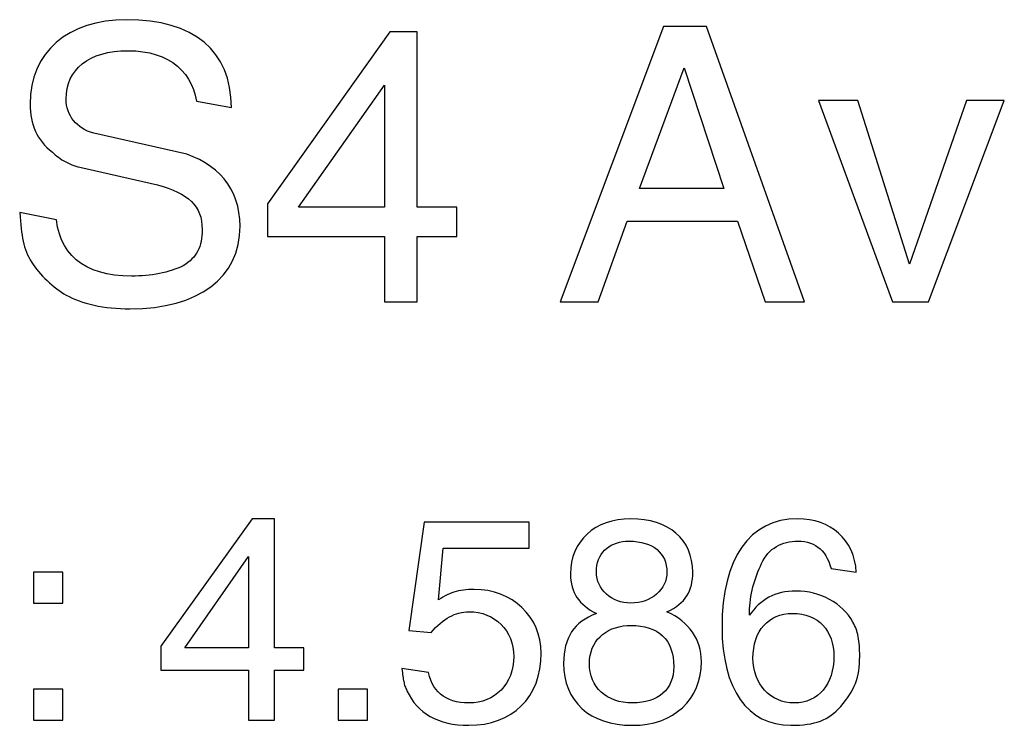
# Model space of a CAD drawing. Extents: x -3.1 to 3.1, y -5.2 to 5.4.
# Tile 21 of 30: x -2.337 to -1.765, y 4.79 to 5.2. Entities that reach past the tile are written whole.
import ezdxf

# ---------------------------------------------------------------- set-up
doc = ezdxf.new("R2010")
doc.units = 0
doc.layers.get('0').update_dxf_attribs({"linetype": 'CONTINUOUS'})

msp = doc.modelspace()

# ---------------------------------------------------------------- linework, layer by layer
for points in [[(-2.214, 5.149), (-2.214, 5.149), (-2.214252, 5.155004), (-2.21502, 5.160661), (-2.216283, 5.165953), (-2.218043, 5.170886), (-2.220283, 5.175445), (-2.223012, 5.179634), (-2.226209, 5.183441), (-2.229874, 5.186874), (-2.233984, 5.189909), (-2.238555, 5.192559), (-2.243563, 5.194811), (-2.249012, 5.196669), (-2.254882, 5.198114), (-2.261177, 5.199157), (-2.267882, 5.199787), (-2.275, 5.2), (-2.281228, 5.199776), (-2.287165, 5.199122), (-2.292787, 5.198043), (-2.298091, 5.196559), (-2.303047, 5.194669), (-2.307657, 5.192398), (-2.31189, 5.189752), (-2.315748, 5.186748), (-2.319197, 5.183382), (-2.32224, 5.179681), (-2.32485, 5.17565), (-2.327028, 5.171307), (-2.328736, 5.166654), (-2.329984, 5.161717), (-2.33074, 5.156488), (-2.331, 5.151), (-2.330949, 5.14878), (-2.330807, 5.146634), (-2.330563, 5.144551), (-2.330232, 5.142543), (-2.329791, 5.140587), (-2.329256, 5.138705), (-2.328614, 5.136878), (-2.327874, 5.135122), (-2.32702, 5.133413), (-2.326063, 5.131768), (-2.324996, 5.130173), (-2.323823, 5.128638), (-2.322535, 5.12715), (-2.321138, 5.125717), (-2.319626, 5.124335), (-2.318, 5.123), (-2.317213, 5.122248), (-2.316366, 5.121504), (-2.315453, 5.120764), (-2.314496, 5.120043), (-2.313484, 5.119335), (-2.312437, 5.118654), (-2.311354, 5.117996), (-2.310248, 5.117374), (-2.309106, 5.116776), (-2.307953, 5.116224), (-2.306787, 5.115717), (-2.305622, 5.11526), (-2.304449, 5.11485), (-2.303283, 5.114504), (-2.30213, 5.114213), (-2.257, 5.104), (-2.257, 5.104), (-2.253736, 5.103031), (-2.250709, 5.102016), (-2.247909, 5.100937), (-2.245339, 5.099795), (-2.242984, 5.098567), (-2.240858, 5.097264), (-2.238945, 5.095866), (-2.237248, 5.094374), (-2.235752, 5.092768), (-2.234472, 5.091055), (-2.233398, 5.089217), (-2.232528, 5.08726), (-2.23185, 5.085161), (-2.231374, 5.082925), (-2.231091, 5.080539), (-2.231, 5.078), (-2.231031, 5.076165), (-2.231138, 5.074429), (-2.231323, 5.072772), (-2.231591, 5.071201), (-2.231929, 5.069701), (-2.232362, 5.068276), (-2.232882, 5.066913), (-2.233496, 5.065622), (-2.234193, 5.064378), (-2.234996, 5.063197), (-2.235894, 5.062063), (-2.236902, 5.06098), (-2.238008, 5.059929), (-2.239224, 5.058921), (-2.240551, 5.057945), (-2.242, 5.057), (-2.243528, 5.056268), (-2.24513, 5.055587), (-2.246787, 5.054949), (-2.248512, 5.05437), (-2.250283, 5.053827), (-2.252102, 5.053339), (-2.253965, 5.05289), (-2.255874, 5.0525), (-2.257807, 5.052146), (-2.25978, 5.051839), (-2.261772, 5.051579), (-2.263791, 5.05137), (-2.265823, 5.051205), (-2.267874, 5.051087), (-2.269933, 5.051016), (-2.272, 5.051), (-2.277091, 5.051146), (-2.281886, 5.051602), (-2.286362, 5.05235), (-2.290543, 5.053402), (-2.294402, 5.05474), (-2.297957, 5.05637), (-2.301193, 5.058287), (-2.304122, 5.060496), (-2.306724, 5.062976), (-2.309016, 5.06574), (-2.310984, 5.068776), (-2.312638, 5.072091), (-2.313961, 5.075665), (-2.314965, 5.079516), (-2.315646, 5.083626), (-2.337, 5.088), (-2.337, 5.088), (-2.336807, 5.085449), (-2.336614, 5.083059), (-2.336406, 5.080803), (-2.336185, 5.078685), (-2.335933, 5.076673), (-2.335657, 5.074772), (-2.335346, 5.072965), (-2.335, 5.071248), (-2.334594, 5.069591), (-2.334142, 5.067996), (-2.33363, 5.066445), (-2.333059, 5.064933), (-2.332409, 5.063441), (-2.331693, 5.061965), (-2.330886, 5.060488), (-2.33, 5.059), (-2.329189, 5.057669), (-2.328276, 5.056331), (-2.327264, 5.05498), (-2.326169, 5.053634), (-2.324988, 5.052287), (-2.323752, 5.050961), (-2.322457, 5.04965), (-2.321122, 5.048374), (-2.319744, 5.047122), (-2.318346, 5.045917), (-2.316929, 5.04476), (-2.315512, 5.043669), (-2.314094, 5.04263), (-2.312701, 5.041673), (-2.311331, 5.040791), (-2.31, 5.04), (-2.308264, 5.039079), (-2.306437, 5.038217), (-2.30452, 5.037402), (-2.302528, 5.036638), (-2.300445, 5.035925), (-2.298291, 5.035268), (-2.296051, 5.034661), (-2.293748, 5.034122), (-2.291366, 5.03363), (-2.288921, 5.033205), (-2.286409, 5.032839), (-2.283843, 5.032543), (-2.281205, 5.032299), (-2.278524, 5.032134), (-2.275783, 5.032028), (-2.273, 5.032), (-2.265685, 5.032205), (-2.258764, 5.032827), (-2.252236, 5.03385), (-2.246122, 5.035276), (-2.240425, 5.037083), (-2.235169, 5.039272), (-2.230354, 5.041827), (-2.226, 5.044748), (-2.222106, 5.048012), (-2.218701, 5.051626), (-2.215783, 5.055571), (-2.213374, 5.059843), (-2.211472, 5.064425), (-2.210106, 5.069319), (-2.209276, 5.074512), (-2.209, 5.08), (-2.209146, 5.084039), (-2.209598, 5.087913), (-2.210339, 5.091614), (-2.21137, 5.09515), (-2.212677, 5.098504), (-2.214268, 5.101685), (-2.216122, 5.104681), (-2.218248, 5.107496), (-2.220622, 5.110118), (-2.223252, 5.112555), (-2.226126, 5.114791), (-2.229244, 5.116843), (-2.232591, 5.118685), (-2.236173, 5.120331), (-2.239976, 5.121768), (-2.294, 5.134), (-2.294, 5.134), (-2.295819, 5.134602), (-2.297555, 5.135307), (-2.299185, 5.136094), (-2.300717, 5.13698), (-2.302138, 5.137945), (-2.303453, 5.139004), (-2.304654, 5.140142), (-2.305748, 5.141374), (-2.306717, 5.142677), (-2.307571, 5.144063), (-2.308295, 5.145528), (-2.308902, 5.147075), (-2.309374, 5.148693), (-2.30972, 5.15039), (-2.309929, 5.152157), (-2.31, 5.154), (-2.309846, 5.15711), (-2.309394, 5.160079), (-2.308642, 5.16289), (-2.307606, 5.165543), (-2.306276, 5.168024), (-2.304669, 5.170327), (-2.30278, 5.172441), (-2.300622, 5.174374), (-2.298185, 5.176094), (-2.295492, 5.177618), (-2.292535, 5.178921), (-2.289327, 5.180012), (-2.285858, 5.180866), (-2.282146, 5.181492), (-2.278189, 5.18187), (-2.274, 5.182), (-2.269602, 5.181846), (-2.265425, 5.181398), (-2.261472, 5.180661), (-2.25776, 5.179654), (-2.25428, 5.178366), (-2.251055, 5.176827), (-2.248079, 5.175028), (-2.245374, 5.172996), (-2.242925, 5.17072), (-2.240764, 5.168224), (-2.238882, 5.165508), (-2.237295, 5.162591), (-2.236, 5.159465), (-2.235016, 5.156157), (-2.234343, 5.152661), (-2.214, 5.149)], [(-1.963, 5.196), (-2.023, 5.036), (-2.001, 5.036), (-1.984, 5.083), (-1.92, 5.083), (-1.904, 5.036), (-1.881, 5.036), (-1.938, 5.196), (-1.963, 5.196)], [(-2.122, 5.193), (-2.193, 5.093), (-2.193, 5.074), (-2.125, 5.074), (-2.125, 5.036), (-2.106, 5.036), (-2.106, 5.074), (-2.083, 5.074), (-2.083, 5.091), (-2.106, 5.091), (-2.106, 5.193), (-2.122, 5.193)], [(-1.951, 5.172), (-1.928, 5.102), (-1.977, 5.102), (-1.951, 5.172)], [(-2.125, 5.162), (-2.125, 5.091), (-2.175, 5.091), (-2.125, 5.162)], [(-1.873, 5.153), (-1.83, 5.036), (-1.809, 5.036), (-1.765, 5.153), (-1.787, 5.153), (-1.82, 5.058), (-1.85, 5.153), (-1.873, 5.153)], [(-2.202, 4.91), (-2.255, 4.836), (-2.255, 4.822), (-2.204, 4.822), (-2.204, 4.793), (-2.189, 4.793), (-2.189, 4.822), (-2.172, 4.822), (-2.172, 4.835), (-2.189, 4.835), (-2.189, 4.91), (-2.202, 4.91)], [(-2.102, 4.908), (-2.111, 4.845), (-2.098, 4.844), (-2.098, 4.844), (-2.096677, 4.845453), (-2.095366, 4.846811), (-2.094043, 4.848075), (-2.092728, 4.849248), (-2.091398, 4.850323), (-2.090067, 4.851311), (-2.088724, 4.852197), (-2.087374, 4.853), (-2.086004, 4.853697), (-2.084626, 4.854311), (-2.083232, 4.854823), (-2.081827, 4.855248), (-2.080398, 4.855575), (-2.078953, 4.855811), (-2.077488, 4.855953), (-2.076, 4.856), (-2.073228, 4.85587), (-2.070571, 4.855496), (-2.068024, 4.854882), (-2.065606, 4.854043), (-2.063315, 4.85298), (-2.061177, 4.85172), (-2.059189, 4.85026), (-2.057374, 4.848622), (-2.055724, 4.846795), (-2.054268, 4.844811), (-2.053, 4.842669), (-2.051949, 4.840386), (-2.051106, 4.837961), (-2.050496, 4.835417), (-2.050122, 4.83276), (-2.05, 4.83), (-2.050122, 4.827055), (-2.050496, 4.82424), (-2.051106, 4.821559), (-2.051949, 4.819028), (-2.053, 4.816638), (-2.054268, 4.814417), (-2.055724, 4.812362), (-2.057374, 4.810496), (-2.059189, 4.808807), (-2.061177, 4.807319), (-2.063315, 4.806031), (-2.065606, 4.804965), (-2.068024, 4.804114), (-2.070571, 4.8035), (-2.073228, 4.803122), (-2.076, 4.803), (-2.078551, 4.803075), (-2.080965, 4.803323), (-2.083232, 4.803724), (-2.08537, 4.804295), (-2.087362, 4.805012), (-2.089217, 4.805894), (-2.090929, 4.806925), (-2.0925, 4.808122), (-2.093929, 4.809461), (-2.095217, 4.810953), (-2.096362, 4.812594), (-2.09737, 4.81439), (-2.098232, 4.816323), (-2.098965, 4.818406), (-2.099551, 4.820626), (-2.115, 4.823), (-2.115, 4.823), (-2.114819, 4.821736), (-2.114661, 4.820591), (-2.114516, 4.819535), (-2.114386, 4.818575), (-2.114256, 4.817681), (-2.114134, 4.816862), (-2.114004, 4.816094), (-2.113874, 4.815374), (-2.113724, 4.814681), (-2.113559, 4.81402), (-2.11337, 4.81337), (-2.113169, 4.812732), (-2.112925, 4.812079), (-2.112657, 4.811417), (-2.112346, 4.810724), (-2.112, 4.81), (-2.110799, 4.807626), (-2.109465, 4.805406), (-2.107988, 4.803323), (-2.10637, 4.80139), (-2.10461, 4.799594), (-2.102717, 4.797953), (-2.100673, 4.796461), (-2.0985, 4.795122), (-2.096173, 4.793925), (-2.093717, 4.792894), (-2.09111, 4.792012), (-2.08837, 4.791295), (-2.085488, 4.790724), (-2.082465, 4.790323), (-2.079299, 4.790075), (-2.076, 4.79), (-2.071402, 4.790181), (-2.067012, 4.790736), (-2.062831, 4.791646), (-2.058886, 4.792906), (-2.055173, 4.7945), (-2.05172, 4.796429), (-2.048528, 4.798677), (-2.045622, 4.801248), (-2.043, 4.804114), (-2.040689, 4.80728), (-2.038697, 4.810728), (-2.037043, 4.814465), (-2.035728, 4.818461), (-2.034776, 4.822724), (-2.034193, 4.82724), (-2.034, 4.832), (-2.034193, 4.83587), (-2.034768, 4.839614), (-2.035705, 4.843205), (-2.036996, 4.846638), (-2.038606, 4.849878), (-2.040531, 4.852929), (-2.042748, 4.855764), (-2.045248, 4.858374), (-2.047996, 4.860728), (-2.050984, 4.862827), (-2.054197, 4.864642), (-2.057622, 4.866169), (-2.061224, 4.867382), (-2.065004, 4.868268), (-2.068929, 4.868811), (-2.073, 4.869), (-2.07465, 4.868972), (-2.07624, 4.868902), (-2.077768, 4.868776), (-2.079248, 4.868606), (-2.080677, 4.868374), (-2.082067, 4.868098), (-2.083417, 4.86776), (-2.084748, 4.867374), (-2.086047, 4.866917), (-2.087331, 4.866406), (-2.088598, 4.865835), (-2.08987, 4.865201), (-2.091134, 4.8645), (-2.092406, 4.863732), (-2.093689, 4.862898), (-2.091, 4.893), (-2.041, 4.893), (-2.041, 4.908), (-2.102, 4.908)], [(-1.961, 4.856), (-1.961, 4.856), (-1.959012, 4.856957), (-1.957193, 4.857965), (-1.955524, 4.859028), (-1.954012, 4.860154), (-1.952642, 4.861327), (-1.951413, 4.862567), (-1.950323, 4.86387), (-1.949374, 4.865248), (-1.948543, 4.866689), (-1.947843, 4.868201), (-1.947256, 4.869791), (-1.946795, 4.871465), (-1.946433, 4.873213), (-1.946189, 4.875051), (-1.946043, 4.876976), (-1.946, 4.879), (-1.946157, 4.882472), (-1.946642, 4.885783), (-1.947433, 4.888909), (-1.948528, 4.891854), (-1.949909, 4.894598), (-1.951583, 4.89715), (-1.953528, 4.899488), (-1.955748, 4.901622), (-1.958217, 4.90352), (-1.960937, 4.905197), (-1.963894, 4.90663), (-1.967091, 4.907827), (-1.970504, 4.90876), (-1.974134, 4.909445), (-1.977965, 4.909858), (-1.982, 4.91), (-1.985846, 4.909846), (-1.989528, 4.909402), (-1.99302, 4.908669), (-1.996323, 4.907669), (-1.999417, 4.906398), (-2.002299, 4.904878), (-2.004953, 4.903114), (-2.007374, 4.901122), (-2.009543, 4.898902), (-2.011461, 4.896469), (-2.013106, 4.893835), (-2.01448, 4.891012), (-2.015563, 4.888004), (-2.016354, 4.884827), (-2.016835, 4.881484), (-2.017, 4.878), (-2.016941, 4.875976), (-2.016764, 4.874051), (-2.016469, 4.872213), (-2.016059, 4.870465), (-2.015528, 4.868791), (-2.014886, 4.867201), (-2.014122, 4.865689), (-2.013248, 4.864248), (-2.012244, 4.86287), (-2.011134, 4.861567), (-2.009906, 4.860327), (-2.008559, 4.859154), (-2.007094, 4.858028), (-2.005512, 4.856965), (-2.003811, 4.855957), (-2.002, 4.855), (-2.00435, 4.854008), (-2.006543, 4.852929), (-2.008575, 4.851744), (-2.010449, 4.850465), (-2.012161, 4.849075), (-2.01372, 4.847579), (-2.015122, 4.845969), (-2.016374, 4.844248), (-2.017465, 4.842406), (-2.018409, 4.840445), (-2.019205, 4.838358), (-2.019854, 4.836154), (-2.02035, 4.833811), (-2.020713, 4.831343), (-2.020925, 4.82874), (-2.021, 4.826), (-2.020823, 4.821965), (-2.020303, 4.818134), (-2.019441, 4.814504), (-2.01826, 4.811091), (-2.016748, 4.807894), (-2.014929, 4.804937), (-2.012799, 4.802217), (-2.010374, 4.799748), (-2.007646, 4.797528), (-2.004638, 4.795583), (-2.00135, 4.793909), (-1.997795, 4.792528), (-1.993969, 4.791433), (-1.989894, 4.790642), (-1.985563, 4.790157), (-1.981, 4.79), (-1.976591, 4.790169), (-1.972386, 4.790685), (-1.96839, 4.791524), (-1.964622, 4.792685), (-1.961083, 4.794142), (-1.957791, 4.795898), (-1.95476, 4.797937), (-1.952, 4.800248), (-1.949512, 4.802807), (-1.947323, 4.805618), (-1.945437, 4.808661), (-1.943874, 4.811933), (-1.94263, 4.815409), (-1.941732, 4.819091), (-1.941181, 4.822953), (-1.941, 4.827), (-1.941075, 4.829398), (-1.941323, 4.831728), (-1.941724, 4.833984), (-1.942295, 4.836169), (-1.943012, 4.838272), (-1.943894, 4.840299), (-1.944925, 4.842248), (-1.946122, 4.844122), (-1.947461, 4.845906), (-1.948953, 4.84761), (-1.950594, 4.849228), (-1.95239, 4.850764), (-1.954323, 4.852205), (-1.956406, 4.853559), (-1.958626, 4.854823), (-1.961, 4.856)], [(-1.851, 4.879), (-1.851, 4.879), (-1.851331, 4.882472), (-1.851965, 4.885783), (-1.852874, 4.888909), (-1.854059, 4.891854), (-1.855496, 4.894598), (-1.857181, 4.89715), (-1.859102, 4.899488), (-1.861248, 4.901622), (-1.863598, 4.90352), (-1.86615, 4.905197), (-1.86889, 4.90663), (-1.871811, 4.907827), (-1.874886, 4.90876), (-1.878118, 4.909445), (-1.881492, 4.909858), (-1.885, 4.91), (-1.890102, 4.909728), (-1.894925, 4.908929), (-1.899453, 4.907606), (-1.903685, 4.905776), (-1.907606, 4.903437), (-1.91122, 4.900606), (-1.91452, 4.897287), (-1.9175, 4.893496), (-1.920142, 4.889228), (-1.922457, 4.884504), (-1.924429, 4.879331), (-1.926059, 4.873717), (-1.927335, 4.867661), (-1.928256, 4.861189), (-1.928811, 4.854295), (-1.929, 4.847), (-1.928823, 4.840421), (-1.928303, 4.834213), (-1.927441, 4.828366), (-1.92626, 4.822902), (-1.924748, 4.817819), (-1.922929, 4.813138), (-1.920799, 4.808858), (-1.918374, 4.804996), (-1.915646, 4.801547), (-1.912638, 4.798535), (-1.90935, 4.795961), (-1.905795, 4.793839), (-1.901969, 4.792169), (-1.897894, 4.790969), (-1.893563, 4.79024), (-1.889, 4.79), (-1.886437, 4.790031), (-1.884016, 4.790138), (-1.881717, 4.790323), (-1.879543, 4.790591), (-1.877472, 4.790929), (-1.875512, 4.791362), (-1.873646, 4.791882), (-1.871874, 4.792496), (-1.870173, 4.793193), (-1.868555, 4.793996), (-1.867, 4.794894), (-1.865512, 4.795902), (-1.864071, 4.797008), (-1.862677, 4.798224), (-1.861323, 4.799551), (-1.86, 4.801), (-1.858551, 4.802669), (-1.857224, 4.804331), (-1.856008, 4.80598), (-1.854902, 4.807634), (-1.853894, 4.809287), (-1.852996, 4.810961), (-1.852193, 4.81265), (-1.851496, 4.814374), (-1.850882, 4.816122), (-1.850362, 4.817917), (-1.849929, 4.81976), (-1.849591, 4.821669), (-1.849323, 4.82363), (-1.849138, 4.825673), (-1.849031, 4.827791), (-1.849, 4.83), (-1.849008, 4.83165), (-1.849043, 4.833236), (-1.849102, 4.834756), (-1.849197, 4.836217), (-1.849315, 4.837614), (-1.849469, 4.838961), (-1.849654, 4.840248), (-1.849874, 4.841496), (-1.850118, 4.842689), (-1.850409, 4.843839), (-1.850732, 4.844949), (-1.851106, 4.846028), (-1.851508, 4.847059), (-1.851961, 4.848071), (-1.852457, 4.849043), (-1.853, 4.85), (-1.854201, 4.852008), (-1.855563, 4.853925), (-1.857067, 4.855736), (-1.858717, 4.857449), (-1.860484, 4.859043), (-1.862378, 4.860524), (-1.864382, 4.861882), (-1.866496, 4.863122), (-1.868693, 4.864224), (-1.87098, 4.865197), (-1.873343, 4.866031), (-1.875776, 4.866728), (-1.878264, 4.867272), (-1.880803, 4.867673), (-1.883382, 4.867917), (-1.886, 4.868), (-1.888209, 4.867941), (-1.890358, 4.867764), (-1.892425, 4.867472), (-1.894433, 4.867075), (-1.896362, 4.866559), (-1.898228, 4.865937), (-1.900024, 4.865205), (-1.901748, 4.864374), (-1.903398, 4.863425), (-1.90498, 4.862378), (-1.906492, 4.861224), (-1.907933, 4.85998), (-1.909303, 4.858626), (-1.910602, 4.857181), (-1.911831, 4.855634), (-1.913, 4.854), (-1.913, 4.854177), (-1.913, 4.854366), (-1.913, 4.854543), (-1.913, 4.854728), (-1.913, 4.854898), (-1.913, 4.855067), (-1.913, 4.855224), (-1.913, 4.855374), (-1.913, 4.855504), (-1.913, 4.855626), (-1.913, 4.855732), (-1.913, 4.855827), (-1.913, 4.855898), (-1.913, 4.855953), (-1.913, 4.855988), (-1.913, 4.856), (-1.912965, 4.857701), (-1.912862, 4.859453), (-1.912693, 4.861232), (-1.912465, 4.863043), (-1.912173, 4.864866), (-1.911831, 4.866701), (-1.911433, 4.868535), (-1.910996, 4.870374), (-1.9105, 4.872189), (-1.909969, 4.873992), (-1.90939, 4.875764), (-1.90878, 4.877512), (-1.908126, 4.879213), (-1.907449, 4.880866), (-1.906732, 4.882465), (-1.906, 4.884), (-1.905201, 4.885626), (-1.904315, 4.887138), (-1.903343, 4.888535), (-1.902295, 4.889823), (-1.901161, 4.890996), (-1.899965, 4.892063), (-1.898701, 4.89302), (-1.897374, 4.893874), (-1.89598, 4.894614), (-1.894539, 4.895256), (-1.893047, 4.895791), (-1.891512, 4.896232), (-1.889929, 4.896563), (-1.888315, 4.896807), (-1.886665, 4.896949), (-1.885, 4.897), (-1.882988, 4.896929), (-1.881098, 4.896717), (-1.879319, 4.896362), (-1.877654, 4.89587), (-1.876087, 4.895232), (-1.874622, 4.894465), (-1.87326, 4.893551), (-1.871996, 4.8925), (-1.870815, 4.891299), (-1.869736, 4.889965), (-1.868744, 4.888488), (-1.867839, 4.88687), (-1.867008, 4.88511), (-1.866264, 4.883217), (-1.865591, 4.881173), (-1.851, 4.879)], [(-1.985, 4.897), (-1.985, 4.897), (-1.984811, 4.897), (-1.984622, 4.897), (-1.984437, 4.897), (-1.98426, 4.897), (-1.984083, 4.897), (-1.983921, 4.897), (-1.983764, 4.897), (-1.983622, 4.897), (-1.983484, 4.897), (-1.983362, 4.897), (-1.983252, 4.897), (-1.983165, 4.897), (-1.983087, 4.897), (-1.983039, 4.897), (-1.983004, 4.897), (-1.983, 4.897), (-1.980441, 4.896917), (-1.978031, 4.896673), (-1.975764, 4.896272), (-1.973654, 4.895728), (-1.971685, 4.895031), (-1.969878, 4.894197), (-1.968228, 4.893224), (-1.966748, 4.892122), (-1.965421, 4.890882), (-1.964264, 4.889524), (-1.96328, 4.888043), (-1.962469, 4.886449), (-1.961827, 4.884736), (-1.961366, 4.882925), (-1.961087, 4.881008), (-1.961, 4.879), (-1.961098, 4.877146), (-1.961406, 4.87535), (-1.961902, 4.873618), (-1.962591, 4.871965), (-1.963445, 4.870386), (-1.964472, 4.868906), (-1.965657, 4.86752), (-1.966996, 4.866248), (-1.968469, 4.865083), (-1.970075, 4.864051), (-1.971803, 4.863154), (-1.973654, 4.862406), (-1.975598, 4.861799), (-1.977646, 4.861358), (-1.97978, 4.861087), (-1.982, 4.861), (-1.984031, 4.861087), (-1.986012, 4.861358), (-1.987925, 4.861799), (-1.989764, 4.862406), (-1.991508, 4.863154), (-1.993157, 4.864051), (-1.994697, 4.865083), (-1.996122, 4.866248), (-1.997409, 4.86752), (-1.998567, 4.868906), (-1.999567, 4.870386), (-2.000417, 4.871965), (-2.001091, 4.873618), (-2.001587, 4.87535), (-2.001894, 4.877146), (-2.002, 4.879), (-2.001917, 4.880996), (-2.001677, 4.882886), (-2.00128, 4.884654), (-2.000744, 4.886307), (-2.000063, 4.887843), (-1.999252, 4.88926), (-1.998307, 4.890559), (-1.997248, 4.891748), (-1.996059, 4.892811), (-1.994768, 4.89376), (-1.993366, 4.894587), (-1.99187, 4.895307), (-1.990276, 4.895902), (-1.988594, 4.896386), (-1.986831, 4.896752), (-1.985, 4.897)], [(-2.204, 4.888), (-2.204, 4.835), (-2.241, 4.835), (-2.204, 4.888)], [(-2.329, 4.879), (-2.329, 4.861), (-2.312, 4.861), (-2.312, 4.879), (-2.329, 4.879)], [(-1.888, 4.855), (-1.888, 4.855), (-1.885252, 4.854882), (-1.882657, 4.854539), (-1.880209, 4.853972), (-1.877921, 4.853201), (-1.875783, 4.852217), (-1.873811, 4.851039), (-1.872004, 4.849669), (-1.870374, 4.848122), (-1.868909, 4.84639), (-1.867634, 4.844496), (-1.866535, 4.842437), (-1.865638, 4.840228), (-1.864925, 4.837866), (-1.864413, 4.835374), (-1.864098, 4.832748), (-1.864, 4.83), (-1.864098, 4.827055), (-1.864409, 4.82424), (-1.864917, 4.821559), (-1.865622, 4.819028), (-1.866508, 4.816638), (-1.867579, 4.814417), (-1.868827, 4.812362), (-1.870248, 4.810496), (-1.871823, 4.808807), (-1.873563, 4.807319), (-1.875453, 4.806031), (-1.877496, 4.804965), (-1.879669, 4.804114), (-1.881988, 4.8035), (-1.884429, 4.803122), (-1.887, 4.803), (-1.889571, 4.803122), (-1.892047, 4.803496), (-1.894409, 4.804106), (-1.896654, 4.804949), (-1.898764, 4.806), (-1.90074, 4.807268), (-1.902571, 4.808724), (-1.904248, 4.810374), (-1.905756, 4.812189), (-1.907094, 4.814177), (-1.908248, 4.816315), (-1.909217, 4.818606), (-1.90998, 4.821024), (-1.910539, 4.823571), (-1.910882, 4.826228), (-1.911, 4.829), (-1.910894, 4.831925), (-1.910583, 4.834709), (-1.910071, 4.837335), (-1.909374, 4.839807), (-1.90848, 4.84211), (-1.907409, 4.844252), (-1.906161, 4.846217), (-1.904748, 4.848), (-1.903165, 4.849587), (-1.901425, 4.850988), (-1.899528, 4.852185), (-1.897496, 4.853185), (-1.895315, 4.853965), (-1.893004, 4.854535), (-1.890559, 4.854882), (-1.888, 4.855)], [(-1.984, 4.848), (-1.984, 4.848), (-1.983811, 4.848), (-1.983622, 4.848), (-1.983437, 4.848), (-1.98326, 4.848), (-1.983083, 4.848), (-1.982921, 4.848), (-1.982764, 4.848), (-1.982622, 4.848), (-1.982484, 4.848), (-1.982362, 4.848), (-1.982252, 4.848), (-1.982165, 4.848), (-1.982087, 4.848), (-1.982039, 4.848), (-1.982004, 4.848), (-1.982, 4.848), (-1.979079, 4.847906), (-1.976327, 4.847622), (-1.973748, 4.84715), (-1.971343, 4.8465), (-1.969106, 4.84565), (-1.967051, 4.844622), (-1.965177, 4.843406), (-1.963496, 4.842), (-1.961992, 4.840406), (-1.960681, 4.838622), (-1.959567, 4.83665), (-1.95865, 4.8345), (-1.957925, 4.83215), (-1.957413, 4.829622), (-1.957098, 4.826906), (-1.957, 4.824), (-1.957098, 4.821618), (-1.957413, 4.819362), (-1.957925, 4.817228), (-1.958638, 4.815232), (-1.959535, 4.813362), (-1.960634, 4.811638), (-1.961909, 4.810055), (-1.963374, 4.808622), (-1.965004, 4.807335), (-1.966811, 4.806213), (-1.968783, 4.805244), (-1.970921, 4.804453), (-1.973209, 4.803819), (-1.975657, 4.803366), (-1.978252, 4.803087), (-1.981, 4.803), (-1.983748, 4.803098), (-1.986374, 4.803409), (-1.988866, 4.803917), (-1.991228, 4.804622), (-1.993437, 4.805508), (-1.995496, 4.806579), (-1.99739, 4.807827), (-1.999122, 4.809248), (-2.000669, 4.810823), (-2.002039, 4.812563), (-2.003217, 4.814453), (-2.004201, 4.816496), (-2.004972, 4.818669), (-2.005539, 4.820988), (-2.005882, 4.823429), (-2.006, 4.826), (-2.005894, 4.828374), (-2.005587, 4.830634), (-2.005079, 4.832764), (-2.00439, 4.834776), (-2.003512, 4.836654), (-2.002465, 4.838406), (-2.001248, 4.84002), (-1.999874, 4.841496), (-1.998343, 4.842827), (-1.996669, 4.84402), (-1.994854, 4.845063), (-1.992917, 4.845965), (-1.99085, 4.846705), (-1.988673, 4.847295), (-1.986386, 4.847728), (-1.984, 4.848)], [(-2.329, 4.811), (-2.329, 4.793), (-2.312, 4.793), (-2.312, 4.811), (-2.329, 4.811)], [(-2.152, 4.811), (-2.152, 4.793), (-2.135, 4.793), (-2.135, 4.811), (-2.152, 4.811)]]:
    msp.add_lwpolyline(points)

doc.saveas('drawing.dxf')
